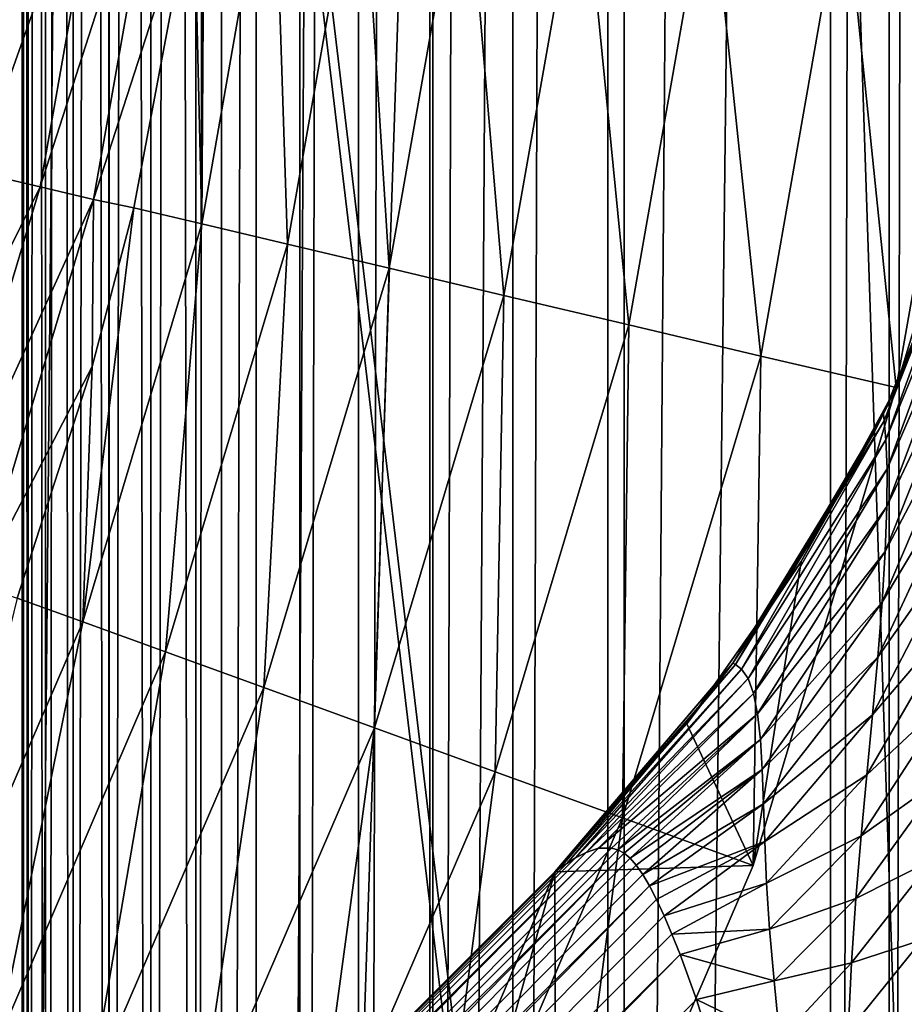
# Model space of a CAD drawing. Header units: metres. Extents: x -206 to 75, y -104 to 104.
# Tile 79 of 256: x -176.51 to -173.96, y -22.87 to -20.03. Entities that reach past the tile are written whole.
import ezdxf

# ---------------------------------------------------------------- set-up
doc = ezdxf.new("R2010")
doc.units = ezdxf.units.M
doc.layers.add('solid_01_1-CONSUMER_THERM_B_125288', color=7, linetype='CONTINUOUS')

msp = doc.modelspace()

# ---------------------------------------------------------------- linework, layer by layer
at = {"layer": 'solid_01_1-CONSUMER_THERM_B_125288'}
for points in [[(-168.648926, 67.29171), (-200.493088, -75.033852), (-200.514557, 74.966148)], [(-168.648926, 67.29171), (-168.75058, 66.747505), (-200.493088, -75.033852)], [(-168.75058, 66.747505), (-168.750504, 66.193886), (-200.493088, -75.033852)], [(-168.750504, 66.193886), (-168.731537, -66.252495), (-200.493088, -75.033852)], [(-185.604614, 63.572178, 75.400002), (-173.510132, -37.518787, 75.400002), (-173.510162, 37.481213, 75.400002)], [(-185.604614, 63.572178, 75.400002), (-173.448456, -38.30254, 75.400002), (-173.510132, -37.518787, 75.400002)], [(-185.604614, 63.572178, 75.400002), (-185.595474, -63.627823, 75.400002), (-173.448456, -38.30254, 75.400002)], [(-174.763046, -44.853924, 63.5), (-174.769485, 44.799831, 63.5), (-173.69043, 45.59621, 63.5)], [(-173.683884, -45.650146, 63.5), (-174.763046, -44.853924, 63.5), (-173.69043, 45.59621, 63.5)], [(-175.32074, 44.290428, 63.5), (-174.769485, 44.799831, 63.5), (-175.314377, -44.344597, 63.5)], [(-174.763046, -44.853924, 63.5), (-175.314377, -44.344597, 63.5), (-174.769485, 44.799831, 63.5)], [(-175.32074, 44.290428, 63.5), (-175.823776, -43.793339, 63.5), (-175.830063, 43.739094, 63.5)], [(-175.32074, 44.290428, 63.5), (-175.314377, -44.344597, 63.5), (-175.823776, -43.793339, 63.5)], [(-176.620163, -42.714287, 63.5), (-176.626297, 42.659927, 63.5), (-175.830063, 43.739094, 63.5)], [(-175.823776, -43.793339, 63.5), (-176.620163, -42.714287, 63.5), (-175.830063, 43.739094, 63.5)], [(-174.8116, -41.570217, 46), (-174.811646, 41.532642, 46), (-174.169327, 42.39135, 46)], [(-174.169296, -42.428925, 46), (-174.8116, -41.570217, 46), (-174.169327, 42.39135, 46)], [(-174.000061, 37.481213, 46), (-174.169296, -42.428925, 46), (-174.169327, 42.39135, 46)], [(-175.085037, -41.108742, 46), (-175.085068, 41.071167, 46), (-174.811646, 41.532642, 46)], [(-174.8116, -41.570217, 46), (-175.085037, -41.108742, 46), (-174.811646, 41.532642, 46)], [(-175.325027, -40.628368, 46), (-175.325058, 40.59079, 46), (-175.085068, 41.071167, 46)], [(-175.085037, -41.108742, 46), (-175.325027, -40.628368, 46), (-175.085068, 41.071167, 46)], [(-175.530243, -40.131466, 46), (-175.530289, 40.093891, 46), (-175.325058, 40.59079, 46)], [(-175.325027, -40.628368, 46), (-175.530243, -40.131466, 46), (-175.325058, 40.59079, 46)], [(-175.699295, -39.621304, 46), (-175.699341, 39.583725, 46), (-175.530289, 40.093891, 46)], [(-175.530243, -40.131466, 46), (-175.699295, -39.621304, 46), (-175.530289, 40.093891, 46)], [(-175.925247, -38.575253, 46), (-175.925293, 38.537678, 46), (-175.699341, 39.583725, 46)], [(-175.699295, -39.621304, 46), (-175.925247, -38.575253, 46), (-175.699341, 39.583725, 46)], [(-176.000031, -37.518787, 46), (-176.000061, 37.481213, 46), (-175.925293, 38.537678, 46)], [(-175.925247, -38.575253, 46), (-176.000031, -37.518787, 46), (-175.925293, 38.537678, 46)], [(-176.500061, 37.481213, 56.5), (-176.500031, -37.518787, 56.5), (-176.483002, -37.518787, 56.62941)], [(-176.500061, 37.481213, 56.5), (-176.500031, -37.518787, 55.5), (-176.500031, -37.518787, 56.5)], [(-176.483032, 37.481213, 56.62941), (-176.500061, 37.481213, 56.5), (-176.483002, -37.518787, 56.62941)], [(-176.500061, 37.481213, 55.5), (-176.48317, 37.481213, 55.371098), (-176.500031, -37.518787, 55.5)], [(-176.500061, 37.481213, 56.5), (-176.500061, 37.481213, 55.5), (-176.500031, -37.518787, 55.5)], [(-176.500031, -37.518787, 46.5), (-176.500061, 37.481213, 46.5), (-176.48317, 37.481213, 46.371098)], [(-176.500031, -37.518787, 46.5), (-176.500061, 37.481213, 47.5), (-176.500061, 37.481213, 46.5)], [(-176.483002, -37.518787, 47.62941), (-176.483032, 37.481213, 47.62941), (-176.500061, 37.481213, 47.5)], [(-176.483002, -37.518787, 47.62941), (-176.500061, 37.481213, 47.5), (-176.500031, -37.518787, 47.5)], [(-176.500031, -37.518787, 46.5), (-176.500031, -37.518787, 47.5), (-176.500061, 37.481213, 47.5)], [(-176.48317, 37.481213, 55.371098), (-176.483124, -37.518787, 55.371098), (-176.500031, -37.518787, 55.5)], [(-176.483124, -37.518787, 46.371098), (-176.500031, -37.518787, 46.5), (-176.48317, 37.481213, 46.371098)], [(-176.48317, 37.481213, 55.371098), (-176.433273, 37.481213, 55.25034), (-176.483124, -37.518787, 55.371098)], [(-176.483124, -37.518787, 46.371098), (-176.48317, 37.481213, 46.371098), (-176.433273, 37.481213, 46.25034)], [(-176.433273, 37.481213, 55.25034), (-176.433243, -37.518787, 55.25034), (-176.483124, -37.518787, 55.371098)], [(-176.483124, -37.518787, 46.371098), (-176.433273, 37.481213, 46.25034), (-176.433243, -37.518787, 46.25034)], [(-176.483032, 37.481213, 56.62941), (-176.483002, -37.518787, 56.62941), (-176.432983, -37.518787, 56.750114)], [(-176.433014, 37.481213, 56.750114), (-176.483032, 37.481213, 56.62941), (-176.432983, -37.518787, 56.750114)], [(-176.432983, -37.518787, 47.750114), (-176.433014, 37.481213, 47.750114), (-176.483032, 37.481213, 47.62941)], [(-176.483002, -37.518787, 47.62941), (-176.432983, -37.518787, 47.750114), (-176.483032, 37.481213, 47.62941)], [(-176.433273, 37.481213, 55.25034), (-176.353806, 37.481213, 55.146633), (-176.433243, -37.518787, 55.25034)], [(-176.433243, -37.518787, 46.25034), (-176.433273, 37.481213, 46.25034), (-176.353806, 37.481213, 46.146633)], [(-176.353806, 37.481213, 55.146633), (-176.353775, -37.518787, 55.146633), (-176.433243, -37.518787, 55.25034)], [(-176.433243, -37.518787, 46.25034), (-176.353806, 37.481213, 46.146633), (-176.353775, -37.518787, 46.146633)], [(-176.433014, 37.481213, 56.750114), (-176.432983, -37.518787, 56.750114), (-176.353394, -37.518787, 56.853737)], [(-176.353439, 37.481213, 56.853737), (-176.433014, 37.481213, 56.750114), (-176.353394, -37.518787, 56.853737)], [(-176.353394, -37.518787, 47.853737), (-176.353439, 37.481213, 47.853737), (-176.433014, 37.481213, 47.750114)], [(-176.432983, -37.518787, 47.750114), (-176.353394, -37.518787, 47.853737), (-176.433014, 37.481213, 47.750114)], [(-176.353806, 37.481213, 55.146633), (-176.250183, 37.481213, 55.067051), (-176.353775, -37.518787, 55.146633)], [(-176.353775, -37.518787, 46.146633), (-176.353806, 37.481213, 46.146633), (-176.250183, 37.481213, 46.067051)], [(-176.250183, 37.481213, 55.067051), (-176.250137, -37.518787, 55.067051), (-176.353775, -37.518787, 55.146633)], [(-176.353775, -37.518787, 46.146633), (-176.250183, 37.481213, 46.067051), (-176.250137, -37.518787, 46.067051)], [(-176.353439, 37.481213, 56.853737), (-176.353394, -37.518787, 56.853737), (-176.249695, -37.518787, 56.933208)], [(-176.249725, 37.481213, 56.933208), (-176.353439, 37.481213, 56.853737), (-176.249695, -37.518787, 56.933208)], [(-176.249695, -37.518787, 47.933208), (-176.249725, 37.481213, 47.933208), (-176.353439, 37.481213, 47.853737)], [(-176.353394, -37.518787, 47.853737), (-176.249695, -37.518787, 47.933208), (-176.353439, 37.481213, 47.853737)], [(-176.250183, 37.481213, 55.067051), (-176.129471, 37.481213, 55.017036), (-176.250137, -37.518787, 55.067051)], [(-176.250137, -37.518787, 46.067051), (-176.250183, 37.481213, 46.067051), (-176.129471, 37.481213, 46.017036)], [(-176.129471, 37.481213, 55.017036), (-176.12944, -37.518787, 55.017036), (-176.250137, -37.518787, 55.067051)], [(-176.250137, -37.518787, 46.067051), (-176.129471, 37.481213, 46.017036), (-176.12944, -37.518787, 46.017036)], [(-176.249725, 37.481213, 56.933208), (-176.249695, -37.518787, 56.933208), (-176.128937, -37.518787, 56.983097)], [(-176.128967, 37.481213, 56.983097), (-176.249725, 37.481213, 56.933208), (-176.128937, -37.518787, 56.983097)], [(-176.128937, -37.518787, 47.983097), (-176.128967, 37.481213, 47.983097), (-176.249725, 37.481213, 47.933208)], [(-176.249695, -37.518787, 47.933208), (-176.128937, -37.518787, 47.983097), (-176.249725, 37.481213, 47.933208)], [(-176.129471, 37.481213, 55.017036), (-176.000061, 37.481213, 55), (-176.12944, -37.518787, 55.017036)], [(-176.12944, -37.518787, 46.017036), (-176.129471, 37.481213, 46.017036), (-176.000061, 37.481213, 46)], [(-176.000061, 37.481213, 55), (-176.000031, -37.518787, 55), (-176.12944, -37.518787, 55.017036)], [(-176.12944, -37.518787, 46.017036), (-176.000061, 37.481213, 46), (-176.000031, -37.518787, 46)], [(-176.128967, 37.481213, 47.983097), (-176.000031, -37.518787, 48), (-176.000061, 37.481213, 48)], [(-176.128937, -37.518787, 47.983097), (-176.000031, -37.518787, 48), (-176.128967, 37.481213, 47.983097)], [(-176.128967, 37.481213, 56.983097), (-176.000031, -37.518787, 57), (-176.000061, 37.481213, 57)], [(-176.128967, 37.481213, 56.983097), (-176.128937, -37.518787, 56.983097), (-176.000031, -37.518787, 57)], [(-173.500061, 37.481213, 48), (-176.000061, 37.481213, 48), (-176.000031, -37.518787, 48)], [(-173.500061, 37.481213, 57), (-176.000061, 37.481213, 57), (-176.000031, -37.518787, 57)], [(-176.000061, 37.481213, 55), (-173.500031, -37.518787, 55), (-176.000031, -37.518787, 55)], [(-176.000061, 37.481213, 55), (-173.500061, 37.481213, 55), (-173.500031, -37.518787, 55)], [(-173.500031, -37.518787, 48), (-173.500061, 37.481213, 48), (-176.000031, -37.518787, 48)], [(-173.500031, -37.518787, 57), (-173.500061, 37.481213, 57), (-176.000031, -37.518787, 57)], [(-174.000031, -37.518787, 46), (-174.169296, -42.428925, 46), (-174.000061, 37.481213, 46)], [(-173.870651, 37.481213, 45.982964), (-174.000031, -37.518787, 46), (-174.000061, 37.481213, 46)], [(-173.870621, -37.518787, 45.982964), (-174.000031, -37.518787, 46), (-173.870651, 37.481213, 45.982964)], [(-176.650818, -19.339518, 1.525335), (-176.840775, -20.41765, 1.525335), (-176.439713, -19.364161, 1.600154)], [(-176.840775, -20.41765, 1.525335), (-176.633957, -20.466635, 1.600154), (-176.439713, -19.364161, 1.600154)], [(-176.439713, -19.364161, 1.600154), (-176.633957, -20.466635, 1.600154), (-176.25061, -19.386238, 1.720659)], [(-176.633957, -20.466635, 1.600154), (-176.448685, -20.510517, 1.720659), (-176.25061, -19.386238, 1.720659)], [(-176.25061, -19.386238, 1.720659), (-176.448685, -20.510517, 1.720659), (-176.093109, -19.404625, 1.880731)], [(-176.448685, -20.510517, 1.720659), (-176.294373, -20.547066, 1.880731), (-176.093109, -19.404625, 1.880731)], [(-176.005524, -19.651314, 2.071429), (-176.093109, -19.404625, 1.880731), (-176.294373, -20.547066, 1.880731)], [(-175.982681, -20.617201, 2.419925), (-175.975021, -19.413679, 2.071429), (-176.005524, -19.651314, 2.071429)], [(-175.775223, -19.436909, 2.419925), (-175.975021, -19.413679, 2.071429), (-175.982681, -20.617201, 2.419925)], [(-175.775223, -19.436909, 2.419925), (-175.982681, -20.617201, 2.419925), (-175.735046, -20.675758, 2.731638)], [(-175.522476, -19.466295, 2.731638), (-175.775223, -19.436909, 2.419925), (-175.735046, -20.675758, 2.731638)], [(-175.522476, -19.466295, 2.731638), (-175.735046, -20.675758, 2.731638), (-175.441971, -20.745068, 2.998492)], [(-175.223328, -19.501076, 2.998492), (-175.522476, -19.466295, 2.731638), (-175.441971, -20.745068, 2.998492)], [(-175.223328, -19.501076, 2.998492), (-175.441971, -20.745068, 2.998492), (-175.111023, -20.82333, 3.213573)], [(-174.885529, -19.54035, 3.213573), (-175.223328, -19.501076, 2.998492), (-175.111023, -20.82333, 3.213573)], [(-174.885529, -19.54035, 3.213573), (-175.111023, -20.82333, 3.213573), (-174.750793, -20.908522, 3.371311)], [(-174.517838, -19.583101, 3.371311), (-174.885529, -19.54035, 3.213573), (-174.750793, -20.908522, 3.371311)], [(-174.517838, -19.583101, 3.371311), (-174.750793, -20.908522, 3.371311), (-174.37059, -20.998432, 3.467618)], [(-174.129761, -19.628222, 3.467618), (-174.517838, -19.583101, 3.371311), (-174.37059, -20.998432, 3.467618)], [(-174.129761, -19.628222, 3.467618), (-174.37059, -20.998432, 3.467618), (-173.979858, -21.088963, 3.5)], [(-173.731369, -19.674494, 3.5), (-174.129761, -19.628222, 3.467618), (-173.979858, -21.088963, 3.5)], [(-176.178421, -20.57091, 2.071429), (-176.005524, -19.651314, 2.071429), (-176.294373, -20.547066, 1.880731)], [(-175.982681, -20.617201, 2.419925), (-176.005524, -19.651314, 2.071429), (-176.178421, -20.57091, 2.071429)], [(-173.554138, -19.685173, 3.5), (-173.731369, -19.674494, 3.5), (-173.979858, -21.088963, 3.5)], [(-173.554138, -19.685173, 3.5), (-173.979858, -21.088963, 3.5), (-173.71524, -20.402775, 3.5)], [(-174.014359, -21.185251, 12.705456), (-173.698257, -20.345528, 12.5), (-173.744583, -20.496222, 12.5)], [(-173.698929, -20.384068, 12.787885), (-173.698257, -20.345528, 12.5), (-174.014359, -21.185251, 12.705456)], [(-173.698929, -20.384068, 12.787885), (-174.014359, -21.185251, 12.705456), (-174.009399, -21.24033, 12.890649)], [(-173.701004, -20.485659, 13.044715), (-173.698929, -20.384068, 12.787885), (-174.009399, -21.24033, 12.890649)], [(-173.71524, -20.402775, 3.5), (-173.979858, -21.088963, 3.5), (-173.744583, -20.496222, 12.5)], [(-176.633957, -20.466635, 1.600154), (-176.954865, -21.539106, 1.600154), (-176.448685, -20.510517, 1.720659)], [(-176.954865, -21.539106, 1.600154), (-176.77594, -21.604198, 1.720659), (-176.448685, -20.510517, 1.720659)], [(-176.448685, -20.510517, 1.720659), (-176.77594, -21.604198, 1.720659), (-176.294373, -20.547066, 1.880731)], [(-174.016525, -21.164848, 12.5), (-173.744583, -20.496222, 12.5), (-173.979858, -21.088963, 3.5)], [(-174.014359, -21.185251, 12.705456), (-173.744583, -20.496222, 12.5), (-174.016525, -21.164848, 12.5)], [(-173.701004, -20.485659, 13.044715), (-174.009399, -21.24033, 12.890649), (-174.006088, -21.324232, 13.05247)], [(-173.705963, -20.632509, 13.264913), (-173.701004, -20.485659, 13.044715), (-174.006088, -21.324232, 13.05247)], [(-176.77594, -21.604198, 1.720659), (-176.626923, -21.658415, 1.880731), (-176.294373, -20.547066, 1.880731)], [(-176.298111, -21.02879, 2.071429), (-176.294373, -20.547066, 1.880731), (-176.626923, -21.658415, 1.880731)], [(-176.298111, -21.02879, 2.071429), (-176.178421, -20.57091, 2.071429), (-176.294373, -20.547066, 1.880731)], [(-176.325882, -21.765387, 2.419925), (-176.178421, -20.57091, 2.071429), (-176.298111, -21.02879, 2.071429)], [(-175.982681, -20.617201, 2.419925), (-176.178421, -20.57091, 2.071429), (-176.325882, -21.765387, 2.419925)], [(-175.982681, -20.617201, 2.419925), (-176.325882, -21.765387, 2.419925), (-176.086731, -21.852325, 2.731638)], [(-175.735046, -20.675758, 2.731638), (-175.982681, -20.617201, 2.419925), (-176.086731, -21.852325, 2.731638)], [(-173.705963, -20.632509, 13.264913), (-174.006088, -21.324232, 13.05247), (-174.006592, -21.432852, 13.192519)], [(-173.71463, -20.813519, 13.450202), (-173.705963, -20.632509, 13.264913), (-174.006592, -21.432852, 13.192519)], [(-175.735046, -20.675758, 2.731638), (-176.086731, -21.852325, 2.731638), (-175.803696, -21.955223, 2.998492)], [(-175.441971, -20.745068, 2.998492), (-175.735046, -20.675758, 2.731638), (-175.803696, -21.955223, 2.998492)], [(-175.441971, -20.745068, 2.998492), (-175.803696, -21.955223, 2.998492), (-175.484085, -22.071415, 3.213573)], [(-175.111023, -20.82333, 3.213573), (-175.441971, -20.745068, 2.998492), (-175.484085, -22.071415, 3.213573)], [(-175.111023, -20.82333, 3.213573), (-175.484085, -22.071415, 3.213573), (-175.136185, -22.197891, 3.371311)], [(-174.750793, -20.908522, 3.371311), (-175.111023, -20.82333, 3.213573), (-175.136185, -22.197891, 3.371311)], [(-173.71463, -20.813519, 13.450202), (-174.006592, -21.432852, 13.192519), (-174.011459, -21.562317, 13.311173)], [(-173.727341, -21.020853, 13.600774), (-173.71463, -20.813519, 13.450202), (-174.011459, -21.562317, 13.311173)], [(-174.750793, -20.908522, 3.371311), (-175.136185, -22.197891, 3.371311), (-174.769012, -22.331375, 3.467618)], [(-174.37059, -20.998432, 3.467618), (-174.750793, -20.908522, 3.371311), (-174.769012, -22.331375, 3.467618)], [(-174.37059, -20.998432, 3.467618), (-174.769012, -22.331375, 3.467618), (-174.392075, -22.468409, 3.5)], [(-174.37059, -20.998432, 3.467618), (-174.392075, -22.468409, 3.5), (-173.979858, -21.088963, 3.5)], [(-173.727341, -21.020853, 13.600774), (-174.011459, -21.562317, 13.311173), (-174.020462, -21.70841, 13.40842)], [(-173.744125, -21.247276, 13.716391), (-173.727341, -21.020853, 13.600774), (-174.020462, -21.70841, 13.40842)], [(-176.514923, -21.696663, 2.071429), (-176.298111, -21.02879, 2.071429), (-176.626923, -21.658415, 1.880731)], [(-176.325882, -21.765387, 2.419925), (-176.298111, -21.02879, 2.071429), (-176.514923, -21.696663, 2.071429)], [(-174.253601, -21.591343, 3.5), (-173.979858, -21.088963, 3.5), (-174.392075, -22.468409, 3.5)], [(-174.253601, -21.591343, 3.5), (-174.016525, -21.164848, 12.5), (-173.979858, -21.088963, 3.5)], [(-174.443222, -21.888357, 12.633117), (-174.016525, -21.164848, 12.5), (-174.044815, -21.22126, 12.5)], [(-174.014359, -21.185251, 12.705456), (-174.016525, -21.164848, 12.5), (-174.443222, -21.888357, 12.633117)], [(-174.253601, -21.591343, 3.5), (-174.044815, -21.22126, 12.5), (-174.016525, -21.164848, 12.5)], [(-174.014359, -21.185251, 12.705456), (-174.443222, -21.888357, 12.633117), (-174.425888, -21.901531, 12.755664)], [(-174.009399, -21.24033, 12.890649), (-174.014359, -21.185251, 12.705456), (-174.425888, -21.901531, 12.755664)], [(-174.253601, -21.591343, 3.5), (-174.450577, -21.884558, 12.5), (-174.044815, -21.22126, 12.5)], [(-174.443222, -21.888357, 12.633117), (-174.044815, -21.22126, 12.5), (-174.450577, -21.884558, 12.5)], [(-174.009399, -21.24033, 12.890649), (-174.425888, -21.901531, 12.755664), (-174.40715, -21.928656, 12.866838)], [(-174.006088, -21.324232, 13.05247), (-174.009399, -21.24033, 12.890649), (-174.40715, -21.928656, 12.866838)], [(-173.744125, -21.247276, 13.716391), (-174.020462, -21.70841, 13.40842), (-174.032974, -21.866884, 13.484739)], [(-173.764816, -21.485815, 13.797666), (-173.744125, -21.247276, 13.716391), (-174.032974, -21.866884, 13.484739)], [(-174.006088, -21.324232, 13.05247), (-174.40715, -21.928656, 12.866838), (-174.391327, -21.971945, 12.968221)], [(-174.006592, -21.432852, 13.192519), (-174.006088, -21.324232, 13.05247), (-174.391327, -21.971945, 12.968221)], [(-174.006592, -21.432852, 13.192519), (-174.391327, -21.971945, 12.968221), (-174.379532, -22.031197, 13.060395)], [(-174.011459, -21.562317, 13.311173), (-174.006592, -21.432852, 13.192519), (-174.379532, -22.031197, 13.060395)], [(-173.764816, -21.485815, 13.797666), (-174.032974, -21.866884, 13.484739), (-174.04808, -22.03393, 13.541397)], [(-173.789063, -21.730093, 13.846508), (-173.764816, -21.485815, 13.797666), (-174.04808, -22.03393, 13.541397)], [(-174.011459, -21.562317, 13.311173), (-174.379532, -22.031197, 13.060395), (-174.37146, -22.105036, 13.143531)], [(-174.020462, -21.70841, 13.40842), (-174.011459, -21.562317, 13.311173), (-174.37146, -22.105036, 13.143531)], [(-174.253601, -21.591343, 3.5), (-174.392075, -22.468409, 3.5), (-174.583435, -22.059759, 3.5)], [(-174.253601, -21.591343, 3.5), (-174.583435, -22.059759, 3.5), (-174.450577, -21.884558, 12.5)], [(-176.325882, -21.765387, 2.419925), (-176.514923, -21.696663, 2.071429), (-176.800186, -22.865913, 2.419925)], [(-174.020462, -21.70841, 13.40842), (-174.37146, -22.105036, 13.143531), (-174.366196, -22.191811, 13.217916)], [(-174.032974, -21.866884, 13.484739), (-174.020462, -21.70841, 13.40842), (-174.366196, -22.191811, 13.217916)], [(-173.789063, -21.730093, 13.846508), (-174.04808, -22.03393, 13.541397), (-174.064682, -22.206579, 13.580385)], [(-173.816284, -21.974762, 13.866103), (-173.789063, -21.730093, 13.846508), (-174.064682, -22.206579, 13.580385)], [(-176.325882, -21.765387, 2.419925), (-176.800186, -22.865913, 2.419925), (-176.572769, -22.980051, 2.731638)], [(-176.086731, -21.852325, 2.731638), (-176.325882, -21.765387, 2.419925), (-176.572769, -22.980051, 2.731638)], [(-176.086731, -21.852325, 2.731638), (-176.572769, -22.980051, 2.731638), (-176.303604, -23.115143, 2.998492)], [(-175.803696, -21.955223, 2.998492), (-176.086731, -21.852325, 2.731638), (-176.303604, -23.115143, 2.998492)], [(-174.032974, -21.866884, 13.484739), (-174.366196, -22.191811, 13.217916), (-174.362473, -22.290133, 13.284121)], [(-174.04808, -22.03393, 13.541397), (-174.032974, -21.866884, 13.484739), (-174.362473, -22.290133, 13.284121)], [(-174.450577, -21.884558, 12.5), (-174.964508, -22.487207, 12.5), (-174.960999, -22.484615, 12.535802)], [(-174.450577, -21.884558, 12.5), (-174.964508, -22.487207, 3.5), (-174.964508, -22.487207, 12.5)], [(-174.583435, -22.059759, 3.5), (-174.964508, -22.487207, 3.5), (-174.450577, -21.884558, 12.5)], [(-174.443222, -21.888357, 12.633117), (-174.450577, -21.884558, 12.5), (-174.960999, -22.484615, 12.535802)], [(-174.443222, -21.888357, 12.633117), (-174.960999, -22.484615, 12.535802), (-174.949448, -22.476175, 12.57539)], [(-174.443222, -21.888357, 12.633117), (-174.949448, -22.476175, 12.57539), (-174.930099, -22.462677, 12.618011)], [(-174.425888, -21.901531, 12.755664), (-174.443222, -21.888357, 12.633117), (-174.930099, -22.462677, 12.618011)], [(-174.425888, -21.901531, 12.755664), (-174.930099, -22.462677, 12.618011), (-174.904495, -22.44652, 12.664754)], [(-174.40715, -21.928656, 12.866838), (-174.425888, -21.901531, 12.755664), (-174.904495, -22.44652, 12.664754)], [(-174.40715, -21.928656, 12.866838), (-174.904495, -22.44652, 12.664754), (-174.873581, -22.430479, 12.718585)], [(-174.391327, -21.971945, 12.968221), (-174.40715, -21.928656, 12.866838), (-174.873581, -22.430479, 12.718585)], [(-175.803696, -21.955223, 2.998492), (-176.303604, -23.115143, 2.998492), (-175.999664, -23.267689, 3.213573)], [(-175.484085, -22.071415, 3.213573), (-175.803696, -21.955223, 2.998492), (-175.999664, -23.267689, 3.213573)], [(-174.391327, -21.971945, 12.968221), (-174.873581, -22.430479, 12.718585), (-174.83812, -22.418797, 12.783387)], [(-174.379532, -22.031197, 13.060395), (-174.391327, -21.971945, 12.968221), (-174.83812, -22.418797, 12.783387)], [(-173.816284, -21.974762, 13.866103), (-174.064682, -22.206579, 13.580385), (-174.08136, -22.383089, 13.60417)], [(-173.845581, -22.215935, 13.860662), (-173.816284, -21.974762, 13.866103), (-174.08136, -22.383089, 13.60417)], [(-174.379532, -22.031197, 13.060395), (-174.83812, -22.418797, 12.783387), (-174.800797, -22.418001, 12.859416)], [(-174.379532, -22.031197, 13.060395), (-174.800797, -22.418001, 12.859416), (-174.782608, -22.423433, 12.900092)], [(-174.37146, -22.105036, 13.143531), (-174.379532, -22.031197, 13.060395), (-174.782608, -22.423433, 12.900092)], [(-174.04808, -22.03393, 13.541397), (-174.362473, -22.290133, 13.284121), (-174.35881, -22.399261, 13.342901)], [(-174.064682, -22.206579, 13.580385), (-174.04808, -22.03393, 13.541397), (-174.35881, -22.399261, 13.342901)], [(-175.484085, -22.071415, 3.213573), (-175.999664, -23.267689, 3.213573), (-175.668823, -23.433737, 3.371311)], [(-175.136185, -22.197891, 3.371311), (-175.484085, -22.071415, 3.213573), (-175.668823, -23.433737, 3.371311)], [(-174.583435, -22.059759, 3.5), (-174.392075, -22.468409, 3.5), (-174.964508, -22.487207, 3.5)], [(-174.37146, -22.105036, 13.143531), (-174.782608, -22.423433, 12.900092), (-174.764786, -22.433252, 12.942164)], [(-174.37146, -22.105036, 13.143531), (-174.764786, -22.433252, 12.942164), (-174.747238, -22.44776, 12.985453)], [(-174.366196, -22.191811, 13.217916), (-174.37146, -22.105036, 13.143531), (-174.747238, -22.44776, 12.985453)], [(-175.136185, -22.197891, 3.371311), (-175.668823, -23.433737, 3.371311), (-175.319641, -23.608986, 3.467618)], [(-174.769012, -22.331375, 3.467618), (-175.136185, -22.197891, 3.371311), (-175.319641, -23.608986, 3.467618)], [(-174.366196, -22.191811, 13.217916), (-174.747238, -22.44776, 12.985453), (-174.729355, -22.467819, 13.030894)], [(-174.366196, -22.191811, 13.217916), (-174.729355, -22.467819, 13.030894), (-174.710892, -22.49399, 13.07823)], [(-174.362473, -22.290133, 13.284121), (-174.366196, -22.191811, 13.217916), (-174.710892, -22.49399, 13.07823)], [(-174.064682, -22.206579, 13.580385), (-174.35881, -22.399261, 13.342901), (-174.353516, -22.519424, 13.394969)], [(-174.08136, -22.383089, 13.60417), (-174.064682, -22.206579, 13.580385), (-174.353516, -22.519424, 13.394969)], [(-173.845581, -22.215935, 13.860662), (-174.08136, -22.383089, 13.60417), (-174.096558, -22.563375, 13.615288)], [(-173.875671, -22.451689, 13.835043), (-173.845581, -22.215935, 13.860662), (-174.096558, -22.563375, 13.615288)], [(-174.362473, -22.290133, 13.284121), (-174.710892, -22.49399, 13.07823), (-174.691483, -22.526941, 13.127207)], [(-174.35881, -22.399261, 13.342901), (-174.362473, -22.290133, 13.284121), (-174.691483, -22.526941, 13.127207)], [(-174.769012, -22.331375, 3.467618), (-175.319641, -23.608986, 3.467618), (-174.961182, -23.788895, 3.5)], [(-174.769012, -22.331375, 3.467618), (-174.961182, -23.788895, 3.5), (-174.392075, -22.468409, 3.5)], [(-174.08136, -22.383089, 13.60417), (-174.353516, -22.519424, 13.394969), (-174.34491, -22.652168, 13.440579)], [(-174.096558, -22.563375, 13.615288), (-174.08136, -22.383089, 13.60417), (-174.34491, -22.652168, 13.440579)], [(-174.35881, -22.399261, 13.342901), (-174.691483, -22.526941, 13.127207), (-174.671021, -22.566805, 13.176776)], [(-174.35881, -22.399261, 13.342901), (-174.671021, -22.566805, 13.176776), (-174.649353, -22.613474, 13.225832)], [(-174.353516, -22.519424, 13.394969), (-174.35881, -22.399261, 13.342901), (-174.649353, -22.613474, 13.225832)], [(-174.83812, -22.418797, 12.783387), (-184.225128, -31.782938, 12.721427), (-184.172928, -31.835136, 12.933075)], [(-174.83812, -22.418797, 12.783387), (-174.873581, -22.430479, 12.718585), (-184.225128, -31.782938, 12.721427)], [(-174.873581, -22.430479, 12.718585), (-174.904495, -22.44652, 12.664754), (-184.225128, -31.782938, 12.721427)], [(-174.800797, -22.418001, 12.859416), (-174.83812, -22.418797, 12.783387), (-184.172928, -31.835136, 12.933075)], [(-174.782608, -22.423433, 12.900092), (-174.800797, -22.418001, 12.859416), (-184.172928, -31.835136, 12.933075)], [(-174.764786, -22.433252, 12.942164), (-174.782608, -22.423433, 12.900092), (-184.172928, -31.835136, 12.933075)], [(-174.764786, -22.433252, 12.942164), (-184.172928, -31.835136, 12.933075), (-184.088699, -31.919357, 13.122963)], [(-174.747238, -22.44776, 12.985453), (-174.764786, -22.433252, 12.942164), (-184.088699, -31.919357, 13.122963)], [(-174.904495, -22.44652, 12.664754), (-174.930099, -22.462677, 12.618011), (-184.225128, -31.782938, 12.721427)], [(-174.930099, -22.462677, 12.618011), (-174.949448, -22.476175, 12.57539), (-184.225128, -31.782938, 12.721427)], [(-174.729355, -22.467819, 13.030894), (-174.747238, -22.44776, 12.985453), (-184.088699, -31.919357, 13.122963)], [(-174.710892, -22.49399, 13.07823), (-174.729355, -22.467819, 13.030894), (-184.088699, -31.919357, 13.122963)], [(-174.964508, -22.487207, 3.5), (-174.392075, -22.468409, 3.5), (-174.961182, -23.788895, 3.5)], [(-173.875671, -22.451689, 13.835043), (-174.096558, -22.563375, 13.615288), (-174.108795, -22.749628, 13.615743)], [(-173.905121, -22.682791, 13.794187), (-173.875671, -22.451689, 13.835043), (-174.108795, -22.749628, 13.615743)], [(-174.964508, -22.487207, 3.5), (-176.537521, -26.186646, 3.5), (-184.242676, -31.765387, 3.5)], [(-174.964508, -22.487207, 12.5), (-184.242676, -31.765387, 3.5), (-184.242676, -31.765387, 12.5)], [(-174.964508, -22.487207, 3.5), (-184.242676, -31.765387, 3.5), (-174.964508, -22.487207, 12.5)], [(-174.964508, -22.487207, 12.5), (-184.242676, -31.765387, 12.5), (-184.225128, -31.782938, 12.721427)], [(-174.949448, -22.476175, 12.57539), (-174.960999, -22.484615, 12.535802), (-184.225128, -31.782938, 12.721427)], [(-174.960999, -22.484615, 12.535802), (-174.964508, -22.487207, 12.5), (-184.225128, -31.782938, 12.721427)], [(-174.691483, -22.526941, 13.127207), (-174.710892, -22.49399, 13.07823), (-184.088699, -31.919357, 13.122963)], [(-174.964508, -22.487207, 3.5), (-175.679886, -25.034298, 3.5), (-176.537521, -26.186646, 3.5)], [(-174.964508, -22.487207, 3.5), (-174.961182, -23.788895, 3.5), (-175.679886, -25.034298, 3.5)], [(-174.691483, -22.526941, 13.127207), (-184.088699, -31.919357, 13.122963), (-183.976685, -32.031372, 13.281551)], [(-174.671021, -22.566805, 13.176776), (-174.691483, -22.526941, 13.127207), (-183.976685, -32.031372, 13.281551)], [(-174.353516, -22.519424, 13.394969), (-174.649353, -22.613474, 13.225832), (-174.626587, -22.666582, 13.273157)], [(-174.34491, -22.652168, 13.440579), (-174.353516, -22.519424, 13.394969), (-174.626587, -22.666582, 13.273157)], [(-174.649353, -22.613474, 13.225832), (-174.671021, -22.566805, 13.176776), (-183.976685, -32.031372, 13.281551)], [(-174.096558, -22.563375, 13.615288), (-174.34491, -22.652168, 13.440579), (-174.331787, -22.800875, 13.478926)], [(-174.108795, -22.749628, 13.615743), (-174.096558, -22.563375, 13.615288), (-174.331787, -22.800875, 13.478926)], [(-174.626587, -22.666582, 13.273157), (-174.649353, -22.613474, 13.225832), (-183.976685, -32.031372, 13.281551)], [(-174.603027, -22.725, 13.31727), (-174.626587, -22.666582, 13.273157), (-183.976685, -32.031372, 13.281551)], [(-174.34491, -22.652168, 13.440579), (-174.626587, -22.666582, 13.273157), (-174.603027, -22.725, 13.31727)], [(-174.331787, -22.800875, 13.478926), (-174.34491, -22.652168, 13.440579), (-174.603027, -22.725, 13.31727)], [(-173.905121, -22.682791, 13.794187), (-174.108795, -22.749628, 13.615743), (-174.118134, -22.947523, 13.606141)], [(-173.933197, -22.914074, 13.742351), (-173.905121, -22.682791, 13.794187), (-174.118134, -22.947523, 13.606141)], [(-174.603027, -22.725, 13.31727), (-183.976685, -32.031372, 13.281551), (-183.842514, -32.165546, 13.400871)], [(-174.555344, -22.85465, 13.392598), (-174.603027, -22.725, 13.31727), (-183.842514, -32.165546, 13.400871)], [(-174.331787, -22.800875, 13.478926), (-174.603027, -22.725, 13.31727), (-174.555344, -22.85465, 13.392598)], [(-174.108795, -22.749628, 13.615743), (-174.331787, -22.800875, 13.478926), (-174.315247, -22.971802, 13.507273)], [(-174.118134, -22.947523, 13.606141), (-174.108795, -22.749628, 13.615743), (-174.315247, -22.971802, 13.507273)], [(-174.315247, -22.971802, 13.507273), (-174.331787, -22.800875, 13.478926), (-174.555344, -22.85465, 13.392598)], [(-174.51265, -22.992863, 13.446421), (-174.555344, -22.85465, 13.392598), (-183.842514, -32.165546, 13.400871)], [(-174.315247, -22.971802, 13.507273), (-174.555344, -22.85465, 13.392598), (-174.51265, -22.992863, 13.446421)]]:
    msp.add_3dface(points, dxfattribs=at)

doc.saveas('drawing.dxf')
